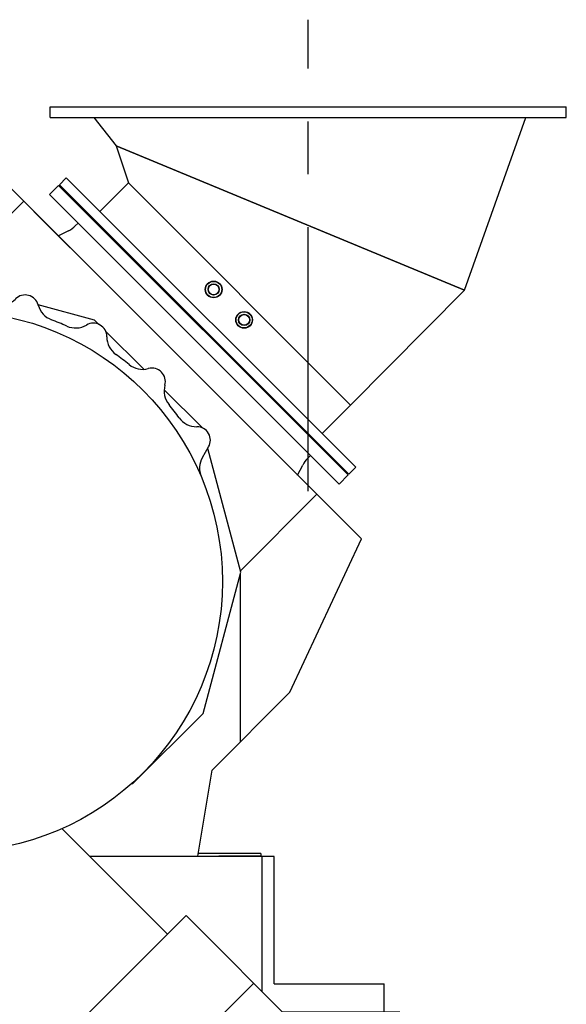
# Model space of a CAD drawing. Header units: millimetres. Extents: x 0 to 1189, y 0 to 841.
# Tile 26 of 117: x 447 to 498, y 215 to 307. Entities that reach past the tile are written whole.
import ezdxf

# ---------------------------------------------------------------- set-up
doc = ezdxf.new("R2010")
doc.units = ezdxf.units.MM
doc.header["$LTSCALE"] = 65.395
doc.linetypes.add('CENTER', pattern=[0.6, 0.375, -0.075, 0.075, -0.075])
for name, color, linetype in [('1007_720800_27_ABL723', 7, 'CONTINUOUS'), ('1007_720800_27_P01_PBL724', 7, 'CONTINUOUS'), ('1007_720800_27_P02_PBL751', 7, 'CONTINUOUS'), ('1007_720800_27_P03_PBL759', 7, 'CONTINUOUS'), ('1007_720800_27_P04_PBL770', 7, 'CONTINUOUS'), ('32007_060000_TLKGS_KGS_V_ABL588', 7, 'CONTINUOUS'), ('32007_062000_TLKGS_KGS_TL_V_ABL664', 7, 'CONTINUOUS'), ('32007_723600_02_SIMPLE1_T1_X_PBL704', 7, 'CONTINUOUS'), ('32007_723600_02_SIMPLE1_X_ABL703', 7, 'CONTINUOUS'), ('32007_724700_04_SIMPLE1_T1_X_PBL702', 7, 'CONTINUOUS'), ('32007_724700_04_SIMPLE1_X_ABL701', 7, 'CONTINUOUS'), ('32007_725700_02_SIMPLE1_T1_X_PBL706', 7, 'CONTINUOUS'), ('32007_725700_02_SIMPLE1_T2_X_PBL683', 7, 'CONTINUOUS'), ('32007_725700_02_SIMPLE1_T3_X_PBL1097', 7, 'CONTINUOUS'), ('32007_725700_02_SIMPLE1_X_ABL682', 7, 'CONTINUOUS'), ('32087_000000_TLKGS_MARKETING_ABL510', 7, 'CONTINUOUS'), ('32087_030000_TLKGS_V_ABL511', 7, 'CONTINUOUS'), ('32087_700000_TLKGS_V_ABL536', 7, 'CONTINUOUS'), ('32087_727000_01_SIMPLE1_T1_X_PBL538', 7, 'CONTINUOUS'), ('32087_727000_01_SIMPLE1_X_ABL537', 7, 'CONTINUOUS'), ('A-54-30X25-N6000_PBL1098', 7, 'CONTINUOUS'), ('A-54-30X25-N6000_PBL1099', 7, 'CONTINUOUS'), ('DIN86044-800_PBL769', 7, 'CONTINUOUS'), ('right_6_VBL509', 7, 'CONTINUOUS')]:
    doc.layers.add(name, color=color, linetype=linetype)

# ---------------------------------------------------------------- blocks, each defined once
blk = doc.blocks.new('32087_727000_01_SIMPLE1_T1_X_PBL538', base_point=(315.806, 259.883))
at = {"layer": '32087_727000_01_SIMPLE1_T1_X_PBL538', "color": 7, "linetype": 'Continuous'}
for p, q in [((445, 292.417), (451.983, 285.434)), ((440.379, 282.44), (447.669, 289.746)), ((447.669, 289.746), (474.865, 262.551)), ((451.982, 285.433), (451.983, 285.434)), ((454.235, 278.727), (449.001, 280.129)), ((454.647, 278.315), (454.235, 278.727)), ((458.809, 274.153), (455.261, 277.701)), ((464.216, 268.746), (460.703, 272.259)), ((464.222, 268.724), (464.216, 268.746)), ((467.814, 255.319), (464.735, 266.81)), ((471.982, 265.433), (471.983, 265.434)), ((471.983, 265.434), (479.009, 258.408)), ((474.865, 262.551), (467.78, 255.444)), ((472.37, 244.172), (479.009, 258.408)), ((464.304, 242.222), (467.814, 255.319)), ((467.775, 239.576), (467.775, 255.174)), ((465.149, 236.95), (472.37, 244.172)), ((457.785, 235.702), (464.304, 242.222)), ((463.825, 228.95), (465.149, 236.95)), ((457.645, 235.67), (457.785, 235.702)), ((469.675, 229.2), (463.866, 229.2)), ((469.675, 228.95), (465.778, 228.95)), ((469.675, 229.2), (469.675, 228.95))]:
    blk.add_line(p, q, dxfattribs=at)
blk = doc.blocks.new('32087_727000_01_SIMPLE1_X_ABL537', base_point=(315.806, 259.883))
at = {"layer": '32087_727000_01_SIMPLE1_T1_X_PBL538'}
blk.add_blockref('32087_727000_01_SIMPLE1_T1_X_PBL538', (315.806, 259.883), dxfattribs=at)
blk = doc.blocks.new('32087_700000_TLKGS_V_ABL536', base_point=(315.806, 259.883))
at = {"layer": '32087_727000_01_SIMPLE1_X_ABL537'}
blk.add_blockref('32087_727000_01_SIMPLE1_X_ABL537', (315.806, 259.883), dxfattribs=at)
blk = doc.blocks.new('32087_030000_TLKGS_V_ABL511', base_point=(315.806, 189.925))
at = {"layer": '32087_700000_TLKGS_V_ABL536'}
blk.add_blockref('32087_700000_TLKGS_V_ABL536', (315.806, 259.883), dxfattribs=at)
blk = doc.blocks.new('32007_725700_02_SIMPLE1_T2_X_PBL683', base_point=(463.91, 277.36))
at = {"layer": '32007_725700_02_SIMPLE1_T2_X_PBL683', "color": 7, "linetype": 'Continuous'}
for p, q in [((450.9, 291.219), (450.051, 290.371)), ((477.77, 264.349), (450.9, 291.219)), ((476.921, 263.501), (450.051, 290.371)), ((451.821, 287.009), (450.885, 286.532)), ((452.703, 287.719), (452.451, 287.468)), ((474.018, 265.901), (474.269, 266.153)), ((473.082, 264.335), (473.56, 265.271)), ((477.77, 264.349), (476.921, 263.501))]:
    blk.add_line(p, q, dxfattribs=at)
for centre, start, end in [((450.684, 289.236), 297.06, 315), ((475.786, 264.134), 135, 152.94)]:
    blk.add_arc(centre, 2.5, start, end, dxfattribs=at)
blk = doc.blocks.new('32007_725700_02_SIMPLE1_T1_X_PBL706', base_point=(451.34, 273.138))
at = {"layer": '32007_725700_02_SIMPLE1_T1_X_PBL706', "color": 7, "linetype": 'Continuous'}
for p, q in [((439.917, 281.325), (439.348, 280.338)), ((442.093, 281.307), (442.083, 281.325)), ((446.91, 280.689), (446.896, 280.675)), ((449.007, 280.109), (449.001, 280.129)), ((453.5, 278.266), (453.482, 278.255)), ((455.375, 277.163), (455.375, 277.183)), ((459.238, 274.219), (459.218, 274.214)), ((460.764, 272.668), (460.769, 272.688)), ((463.733, 268.825), (463.713, 268.825)), ((464.246, 265.963), (464.816, 266.95))]:
    blk.add_line(p, q, dxfattribs=at)
for centre, radius, start, end in [((441, 280.7), 1.25, 30, 150), ((443.825, 282.307), 2, 210, 264.20962), ((445.481, 282.089), 2, 260.79038, 315), ((447.794, 279.806), 1.25, 15, 135), ((437.615, 281.338), 2, 277.17443, 330), ((441, 254.45), 26, 80.79038, 84.20962), ((450.939, 280.627), 2, 195, 249.20962), ((441, 254.45), 26, 65.79038, 69.20962), ((452.482, 279.987), 2, 245.79038, 300), ((454.125, 277.183), 1.25, 0, 120), ((457.375, 277.163), 2, 180, 234.20962), ((441, 254.45), 26, 50.79038, 54.20962), ((458.7, 276.145), 2, 230.79038, 285), ((459.562, 273.012), 1.25, 345, 105), ((462.695, 272.15), 2, 165, 219.20962), ((441, 254.45), 26, 35.79038, 39.20962), ((463.713, 270.825), 2, 215.79038, 270), ((463.733, 267.575), 1.25, 330, 90), ((465.978, 264.963), 2, 150, 202.82557)]:
    blk.add_arc(centre, radius, start, end, dxfattribs=at)
blk = doc.blocks.new('32007_725700_02_SIMPLE1_X_ABL682', base_point=(457.817, 277.36))
at = {"layer": '32007_725700_02_SIMPLE1_T1_X_PBL706'}
blk.add_blockref('32007_725700_02_SIMPLE1_T1_X_PBL706', (451.34, 273.138), dxfattribs=at)
at = {"layer": '32007_725700_02_SIMPLE1_T2_X_PBL683'}
blk.add_blockref('32007_725700_02_SIMPLE1_T2_X_PBL683', (463.91, 277.36), dxfattribs=at)
blk = doc.blocks.new('32007_724700_04_SIMPLE1_T1_X_PBL702', base_point=(457.537, 207.663))
at = {"layer": '32007_724700_04_SIMPLE1_T1_X_PBL702', "color": 7, "linetype": 'Continuous'}
for p, q in [((460.995, 221.716), (451.186, 231.526)), ((432.499, 219.171), (442.745, 229.417)), ((470.89, 228.925), (453.787, 228.925)), ((469.75, 228.925), (469.75, 216.443)), ((470.89, 217.1), (470.89, 228.925)), ((462.736, 223.457), (445.765, 206.486)), ((477.327, 208.866), (462.736, 223.457)), ((445.474, 206.195), (432.499, 219.171)), ((469.012, 217.181), (452.041, 200.211)), ((470.89, 217.1), (481.1, 217.1)), ((481.1, 214.5), (481.1, 217.1)), ((482.575, 214.5), (471.693, 214.5)), ((482.575, 205.297), (482.575, 214.5)), ((477.327, 208.866), (460.357, 191.895)), ((445.474, 206.195), (445.765, 206.486)), ((460.357, 191.895), (445.765, 206.486)), ((446.5, 205.752), (446.5, 183.8)), ((474.89, 200.86), (482.575, 205.297)), ((474.89, 188.786), (474.89, 200.86)), ((464.197, 183.8), (474.89, 188.786)), ((446.5, 183.8), (464.197, 183.8))]:
    blk.add_line(p, q, dxfattribs=at)
blk = doc.blocks.new('32007_724700_04_SIMPLE1_X_ABL701', base_point=(457.537, 207.663))
at = {"layer": '32007_724700_04_SIMPLE1_T1_X_PBL702'}
blk.add_blockref('32007_724700_04_SIMPLE1_T1_X_PBL702', (457.537, 207.663), dxfattribs=at)
blk = doc.blocks.new('32007_723600_02_SIMPLE1_T1_X_PBL704', base_point=(440.575, 206.725))
at = {"layer": '32007_723600_02_SIMPLE1_T1_X_PBL704', "color": 7, "linetype": 'Continuous'}
for p, q in [((420.05, 224.083), (420.05, 228.95)), ((420.287, 228.95), (420.55, 228.95)), ((442.257, 228.95), (442.278, 228.95)), ((453.762, 228.95), (465.778, 228.95)), ((465.9, 228.925), (465.9, 228.95)), ((420.05, 228.2), (418.035, 226.317)), ((415.6, 224.043), (415.25, 223.716)), ((420.05, 224.083), (420.7, 224.083)), ((420.7, 213.68), (420.7, 224.083)), ((445.5, 184.5), (445.5, 206.221)), ((446.386, 185.104), (446.5, 185.175)), ((445.5, 184.5), (426.65, 184.5))]:
    blk.add_line(p, q, dxfattribs=at)
blk.add_arc((444.272, 188.5), 4, 287.87496, 301.90069, dxfattribs=at)
blk = doc.blocks.new('32007_723600_02_SIMPLE1_X_ABL703', base_point=(440.575, 206.725))
at = {"layer": '32007_723600_02_SIMPLE1_T1_X_PBL704'}
blk.add_blockref('32007_723600_02_SIMPLE1_T1_X_PBL704', (440.575, 206.725), dxfattribs=at)
blk = doc.blocks.new('32007_062000_TLKGS_KGS_TL_V_ABL664', base_point=(439.312, 226.448))
at = {"layer": '32007_723600_02_SIMPLE1_X_ABL703'}
blk.add_blockref('32007_723600_02_SIMPLE1_X_ABL703', (440.575, 206.725), dxfattribs=at)
at = {"layer": '32007_724700_04_SIMPLE1_X_ABL701'}
blk.add_blockref('32007_724700_04_SIMPLE1_X_ABL701', (457.537, 207.663), dxfattribs=at)
at = {"layer": '32007_725700_02_SIMPLE1_X_ABL682'}
blk.add_blockref('32007_725700_02_SIMPLE1_X_ABL682', (457.817, 277.36), dxfattribs=at)
blk = doc.blocks.new('32007_060000_TLKGS_KGS_V_ABL588', base_point=(438.788, 206.86))
at = {"layer": '32007_062000_TLKGS_KGS_TL_V_ABL664'}
blk.add_blockref('32007_062000_TLKGS_KGS_TL_V_ABL664', (439.312, 226.448), dxfattribs=at)
blk = doc.blocks.new('32087_000000_TLKGS_MARKETING_ABL510', base_point=(314.988, 189.925))
at = {"layer": '32007_060000_TLKGS_KGS_V_ABL588'}
blk.add_blockref('32007_060000_TLKGS_KGS_V_ABL588', (438.788, 206.86), dxfattribs=at)
at = {"layer": '32087_030000_TLKGS_V_ABL511'}
blk.add_blockref('32087_030000_TLKGS_V_ABL511', (315.806, 189.925), dxfattribs=at)
blk = doc.blocks.new('1007_720800_27_P01_PBL724', base_point=(464.723, 278.173))
at = {"layer": '1007_720800_27_P01_PBL724', "color": 7, "linetype": 'Continuous'}
for p, q in [((450.97, 291.29), (451.607, 291.927)), ((451.607, 291.927), (478.477, 265.057)), ((450.97, 291.29), (477.84, 264.42)), ((477.84, 264.42), (478.477, 265.057))]:
    blk.add_line(p, q, dxfattribs=at)
blk = doc.blocks.new('1007_720800_27_P02_PBL751', base_point=(466.367, 284.718))
at = {"layer": '1007_720800_27_P02_PBL751', "color": 2, "linetype": 'CENTER'}
blk.add_line((474.064, 262.832), (474.064, 306.604), dxfattribs=at)
at = {"layer": '1007_720800_27_P02_PBL751', "color": 7, "linetype": 'Continuous'}
for p, q in [((457.387, 291.449), (454.736, 288.798)), ((477.999, 270.837), (457.387, 291.449)), ((475.348, 268.185), (477.999, 270.837))]:
    blk.add_line(p, q, dxfattribs=at)
for centre in [(465.289, 281.567), (468.118, 278.739)]:
    blk.add_circle(centre, 0.775, dxfattribs=at)
blk = doc.blocks.new('1007_720800_27_P03_PBL759', base_point=(472.408, 282.867))
at = {"layer": '1007_720800_27_P03_PBL759', "color": 7, "linetype": 'Continuous'}
for p, q in [((488.576, 281.502), (456.24, 294.896)), ((456.24, 294.896), (457.387, 291.449)), ((477.999, 270.837), (457.387, 291.449)), ((477.999, 270.837), (488.576, 281.502))]:
    blk.add_line(p, q, dxfattribs=at)
blk = doc.blocks.new('DIN86044-800_PBL769', base_point=(474.064, 298.015))
at = {"layer": 'DIN86044-800_PBL769', "color": 7, "linetype": 'Continuous'}
for p, q in [((450.114, 298.515), (498.014, 298.515)), ((450.114, 297.515), (450.114, 298.515)), ((498.014, 297.515), (498.014, 298.515)), ((450.114, 297.515), (498.014, 297.515))]:
    blk.add_line(p, q, dxfattribs=at)
blk = doc.blocks.new('1007_720800_27_P04_PBL770', base_point=(474.213, 289.509))
at = {"layer": '1007_720800_27_P04_PBL770', "color": 7, "linetype": 'Continuous'}
for p, q in [((454.181, 297.515), (456.24, 294.896)), ((488.576, 281.502), (494.244, 297.515)), ((456.24, 294.896), (488.576, 281.502))]:
    blk.add_line(p, q, dxfattribs=at)
blk = doc.blocks.new('A-54-30X25-N6000_PBL1098', base_point=(468.118, 278.739))
at = {"layer": 'A-54-30X25-N6000_PBL1098', "color": 7, "linetype": 'Continuous'}
for radius in [0.75, 0.524, 0.499]:
    blk.add_circle((468.118, 278.739), radius, dxfattribs=at)
blk = doc.blocks.new('A-54-30X25-N6000_PBL1099', base_point=(465.289, 281.567))
at = {"layer": 'A-54-30X25-N6000_PBL1099', "color": 7, "linetype": 'Continuous'}
for radius in [0.75, 0.524, 0.499]:
    blk.add_circle((465.289, 281.567), radius, dxfattribs=at)
blk = doc.blocks.new('1007_720800_27_ABL723', base_point=(474.064, 284.718))
at = {"layer": '1007_720800_27_P01_PBL724'}
blk.add_blockref('1007_720800_27_P01_PBL724', (464.723, 278.173), dxfattribs=at)
at = {"layer": '1007_720800_27_P02_PBL751'}
blk.add_blockref('1007_720800_27_P02_PBL751', (466.367, 284.718), dxfattribs=at)
at = {"layer": '1007_720800_27_P03_PBL759'}
blk.add_blockref('1007_720800_27_P03_PBL759', (472.408, 282.867), dxfattribs=at)
at = {"layer": '1007_720800_27_P04_PBL770'}
blk.add_blockref('1007_720800_27_P04_PBL770', (474.213, 289.509), dxfattribs=at)
at = {"layer": 'A-54-30X25-N6000_PBL1098'}
blk.add_blockref('A-54-30X25-N6000_PBL1098', (468.118, 278.739), dxfattribs=at)
at = {"layer": 'A-54-30X25-N6000_PBL1099'}
blk.add_blockref('A-54-30X25-N6000_PBL1099', (465.289, 281.567), dxfattribs=at)
at = {"layer": 'DIN86044-800_PBL769'}
blk.add_blockref('DIN86044-800_PBL769', (474.064, 298.015), dxfattribs=at)
blk = doc.blocks.new('32007_725700_02_SIMPLE1_T3_X_PBL1097', base_point=(441, 254.45))
at = {"layer": '32007_725700_02_SIMPLE1_T3_X_PBL1097', "color": 7, "linetype": 'Continuous'}
blk.add_circle((441, 254.45), 25.1, dxfattribs=at)
blk = doc.blocks.new('RIGHT_6_VBL509', base_point=(322.707, 200.325))
at = {"layer": '1007_720800_27_ABL723'}
blk.add_blockref('1007_720800_27_ABL723', (474.064, 284.718), dxfattribs=at)
at = {"layer": '32007_725700_02_SIMPLE1_T3_X_PBL1097'}
blk.add_blockref('32007_725700_02_SIMPLE1_T3_X_PBL1097', (441, 254.45), dxfattribs=at)
at = {"layer": '32087_000000_TLKGS_MARKETING_ABL510'}
blk.add_blockref('32087_000000_TLKGS_MARKETING_ABL510', (314.988, 189.925), dxfattribs=at)

msp = doc.modelspace()

# ---------------------------------------------------------------- block references
at = {"layer": 'right_6_VBL509'}
msp.add_blockref('RIGHT_6_VBL509', (322.70686, 200.325), dxfattribs=at)

doc.saveas('drawing.dxf')
